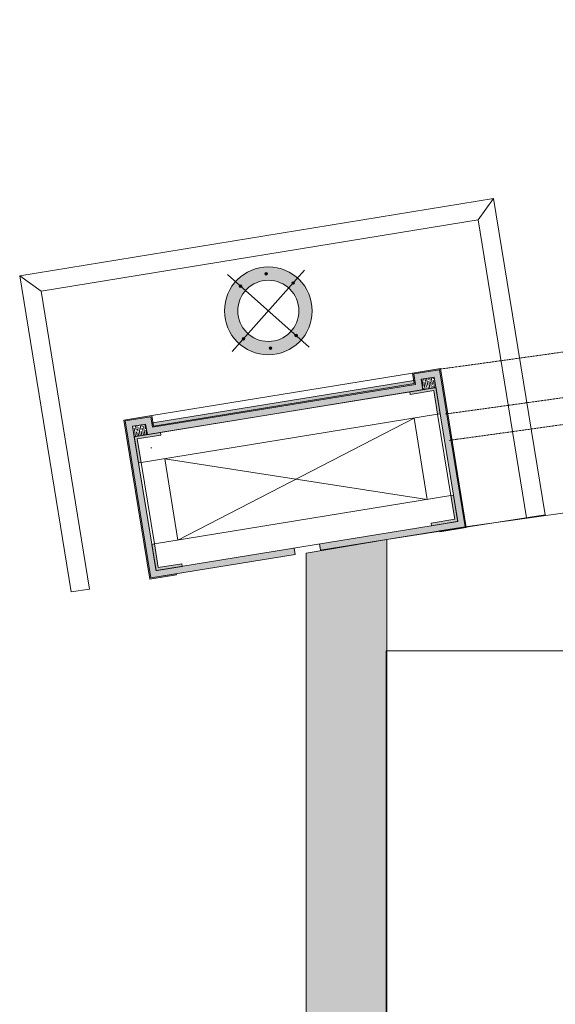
# Model space of a CAD drawing. Header units: metres. Extents: x 362935 to 596424, y 80601 to 172483.
# Tile 132 of 174: x 378482 to 379489, y 141964 to 143815. Entities that reach past the tile are written whole.
import ezdxf

# ---------------------------------------------------------------- set-up
doc = ezdxf.new("R2010")
doc.units = ezdxf.units.M
for name, pattern in [('( Hidden )', [0.375, 0.25, -0.125]), ('CONTINOUS', [0]), ('DASHED2', [9.525, 6.35, -3.175])]:
    doc.linetypes.add(name, pattern=pattern)
for name, color, linetype, lineweight in [('A1-DIM', 8, 'Continuous', 5), ('A1-ELE-3', 8, 'Continuous', 5), ('A1-HATCH-1', 8, 'Continuous', 5), ('A1-LIGHT FIXTURES', 8, 'Continuous', 5), ('A1-MS FRAME', 8, 'Continuous', 5), ('A1-WODDEN BATTEN', 8, 'Continuous', 5), ('A3-DIM', 8, 'Continuous', 5), ('CT-GUARD RAIL', 8, 'Continuous', 5), ('CT_BULKHEAD', 8, '( Hidden )', 5), ('CT_CORIAN', 8, 'CONTINOUS', 5), ('CT_MS FRAME WORK', 8, 'CONTINOUS', 5), ('CT_PILASTER', 8, 'Continuous', 5), ('CT_PLY', 8, 'CONTINOUS', 5), ('CT_SS SHEET CLADDING', 8, 'CONTINOUS', 5), ('CT_WOODEN BATTENS', 8, 'CONTINOUS', 5), ('FALSE CEILING', 8, 'Continuous', 5), ('FURNITURE', 8, 'Continuous', 5), ('WALL 100', 8, 'Continuous', 5), ('WALLS', 8, 'Continuous', 5)]:
    doc.layers.add(name, color=color, linetype=linetype, lineweight=lineweight)

# ---------------------------------------------------------------- blocks, each defined once
blk = doc.blocks.new('PILASTER')
at = {"layer": 'A1-HATCH-1'}
h = blk.add_hatch(dxfattribs=at)
h.set_pattern_fill('GOST_WOOD', color=256, angle=90)
h.set_pattern_definition([(180, (125168.73, 5987640.515), (5e-11, 6), [10, -2]), (180, (125170.73, 5987642.515), (5e-11, 6), [6, -1.5, 3, -1.5]), (180, (125173.73, 5987644.515), (5e-11, 6), [10, -2])])
h.paths.add_polyline_path([(287.5, -137), (262.5, -137), (262.5, -117), (-262.5, -117), (-262.5, -137), (-287.5, -137), (-287.5, 138), (287.5, 138)], flags=16)
h.paths.add_polyline_path([(24, 150), (24, 138), (-24, 138), (-24, 150), (-299.5, 150), (-299.5, -149), (-250.5, -149), (-250.5, -129), (250.5, -129), (250.5, -149), (299.5, -149), (299.5, 150)])
h = blk.add_hatch(dxfattribs=at)
h.set_pattern_fill('ANSI36', color=256, scale=10)
h.set_pattern_definition([(45, (125168.7302, 5987640.5153), (0.66291260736, 2.43067956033), [3.125, -0.625, 0, -0.625])])
h.paths.add_polyline_path([(248.5, -137), (-248.5, -137), (-248.5, -131), (248.5, -131)])
at = {"layer": 'A1-MS FRAME', "lineweight": 0, "true_color": 0x737373, "transparency": 33554623}
h = blk.add_hatch(color=8, dxfattribs=at)
h.dxf.hatch_style = 1
edge = h.paths.add_edge_path()
edge.add_line((-237.5, 138), (-285.5, 138))
edge.add_arc((-285.5, 136), 2, 90, 180)
edge.add_line((-287.5, 136), (-287.5, 88))
edge.add_line((-287.5, 88), (-282.5, 88))
edge.add_line((-282.5, 88), (-282.5, 133))
edge.add_line((-282.5, 133), (-237.5, 133))
edge.add_line((-237.5, 133), (-237.5, 138))
h = blk.add_hatch(color=8, dxfattribs=at)
h.dxf.hatch_style = 1
edge = h.paths.add_edge_path()
edge.add_line((237.5, 138), (285.5, 138))
edge.add_arc((285.5, 136), 2, 0, 90, ccw=False)
edge.add_line((287.5, 136), (287.5, 88))
edge.add_line((287.5, 88), (282.5, 88))
edge.add_line((282.5, 88), (282.5, 133))
edge.add_line((282.5, 133), (237.5, 133))
edge.add_line((237.5, 133), (237.5, 138))
h = blk.add_hatch(color=8, dxfattribs=at)
h.dxf.hatch_style = 1
edge = h.paths.add_edge_path()
edge.add_line((-237.5, -117), (-285.5, -117))
edge.add_arc((-285.5, -115), 2, 180, 270, ccw=False)
edge.add_line((-287.5, -115), (-287.5, -67))
edge.add_line((-287.5, -67), (-282.5, -67))
edge.add_line((-282.5, -67), (-282.5, -112))
edge.add_line((-282.5, -112), (-237.5, -112))
edge.add_line((-237.5, -112), (-237.5, -117))
h = blk.add_hatch(color=8, dxfattribs=at)
h.dxf.hatch_style = 1
edge = h.paths.add_edge_path()
edge.add_line((237.5, -117), (285.5, -117))
edge.add_arc((285.5, -115), 2, 270, 360)
edge.add_line((287.5, -115), (287.5, -67))
edge.add_line((287.5, -67), (282.5, -67))
edge.add_line((282.5, -67), (282.5, -112))
edge.add_line((282.5, -112), (237.5, -112))
edge.add_line((237.5, -112), (237.5, -117))
at = {"layer": 'A1-WODDEN BATTEN'}
h = blk.add_hatch(dxfattribs=at)
h.set_pattern_fill('GOST_WOOD', color=256, scale=1.5, angle=180)
h.set_pattern_definition([(270, (125168.73, 5987640.515), (-9, 8e-11), [15, -3]), (270, (125165.73, 5987643.515), (-9, 8e-11), [9, -2.25, 4.5, -2.25]), (270, (125162.73, 5987648.015), (-9, 8e-11), [15, -3])])
h.paths.add_polyline_path([(-262.5, -117), (-262.5, -137), (-287.5, -137), (-287.5, -117)])
h = blk.add_hatch(dxfattribs=at)
h.set_pattern_fill('GOST_WOOD', color=256, scale=1.5, angle=180)
h.set_pattern_definition([(270, (367223.657, -20225.053), (-9, 8e-11), [15, -3]), (270, (367220.657, -20222.053), (-9, 8e-11), [9, -2.25, 4.5, -2.25]), (270, (367217.657, -20217.553), (-9, 8e-11), [15, -3])])
h.paths.add_polyline_path([(287.5, -117), (287.5, -137), (262.5, -137), (262.5, -117)])
at = {"layer": 'CT_SS SHEET CLADDING'}
h = blk.add_hatch(color=256, dxfattribs=at)
h.dxf.hatch_style = 1
h.paths.add_polyline_path([(-248.5, -137), (-250.5, -137), (-250.5, -149), (-299.5, -149), (-299.5, 150), (-251, 150), (-251, 152), (-301.5, 152), (-301.5, -151), (-248.5, -151)])
h = blk.add_hatch(color=256, dxfattribs=at)
h.dxf.hatch_style = 1
h.paths.add_polyline_path([(250.5, -137), (248.5, -137), (248.5, -151), (301.5, -151), (301.5, 152), (251, 152), (251, 150), (299.5, 150), (299.5, -149), (250.5, -149)])
at = {"layer": 'CT_SS SHEET CLADDING', "true_color": 0xfedeb3}
h = blk.add_hatch(color=41, dxfattribs=at)
h.dxf.hatch_style = 1
h.paths.add_polyline_path([(248.5, -137), (250.5, -137), (250.5, -129), (-250.5, -129), (-250.5, -137), (-248.5, -137), (-248.5, -131), (248.5, -131)])
at = {"layer": 'A1-ELE-3'}
blk.add_line((-248.5, -151), (248.5, -151), dxfattribs=at)
at = {"layer": 'A1-MS FRAME'}
for points in [[(-237.5, 138), (-285.5, 138, 0.414214), (-287.5, 136), (-287.5, 88), (-282.5, 88), (-282.5, 133), (-237.5, 133), (-237.5, 138)], [(237.5, 138), (285.5, 138, -0.414214), (287.5, 136), (287.5, 88), (282.5, 88), (282.5, 133), (237.5, 133), (237.5, 138)], [(-237.5, -117), (-285.5, -117, -0.414214), (-287.5, -115), (-287.5, -67), (-282.5, -67), (-282.5, -112), (-237.5, -112), (-237.5, -117)], [(237.5, -117), (285.5, -117, 0.414214), (287.5, -115), (287.5, -67), (282.5, -67), (282.5, -112), (237.5, -112), (237.5, -117)]]:
    blk.add_lwpolyline(points, format="xyb", dxfattribs=at)
at = {"layer": 'CT-GUARD RAIL'}
for p, q in [((-451.5, -450.2), (-416.5, -415.2)), ((416.5, -415.2), (451.5, -450.2))]:
    blk.add_line(p, q, dxfattribs=at)
blk.add_lwpolyline([(451.5, 152), (451.5, -450.2), (-451.5, -450.2), (-451.5, 152), (-416.5, 152), (-416.5, -415.2), (416.5, -415.2), (416.5, 152)], close=True, dxfattribs=at)
at = {"layer": 'CT_CORIAN', "color": 0, "ltscale": 0.001}
blk.add_lwpolyline([(248.5, -137), (-248.5, -137), (-248.5, -131), (248.5, -131)], close=True, dxfattribs=at)
at = {"layer": 'CT_MS FRAME WORK'}
for p, q in [((237.5, -67), (-237.5, 88)), ((237.5, 88), (-237.5, -67))]:
    blk.add_line(p, q, dxfattribs=at)
blk.add_lwpolyline([(287.5, -117), (-287.5, -117), (-287.5, 138), (287.5, 138)], close=True, dxfattribs=at)
for points in [[(282.5, -67), (282.5, 88), (-282.5, 88), (-282.5, -67), (282.5, -67)], [(-237.5, 88), (-237.5, -67)], [(237.5, -67), (237.5, 88)]]:
    blk.add_lwpolyline(points, dxfattribs=at)
at = {"layer": 'CT_PLY'}
for p, q in [((-24, 138), (-24, 150)), ((24, 138), (24, 150))]:
    blk.add_line(p, q, dxfattribs=at)
blk.add_lwpolyline([(24, 150), (299.5, 150), (299.5, -149), (250.5, -149), (250.5, -129), (-250.5, -129), (-250.5, -149), (-299.5, -149), (-299.5, 150), (-24, 150)], dxfattribs=at)
blk.add_lwpolyline([(287.5, -137), (262.5, -137), (262.5, -117), (-262.5, -117), (-262.5, -137), (-287.5, -137), (-287.5, 138), (287.5, 138)], close=True, dxfattribs=at)
at = {"layer": 'CT_SS SHEET CLADDING'}
for p, q in [((-248.5, -137), (-250.5, -137)), ((248.5, -137), (250.5, -137))]:
    blk.add_line(p, q, dxfattribs=at)
blk.add_lwpolyline([(-251, 152), (-301.5, 152), (-301.5, -151), (-248.5, -151), (-248.5, -131), (248.5, -131), (248.5, -151), (301.5, -151), (301.5, 152), (251, 152), (251, 150), (299.5, 150), (299.5, -149), (250.5, -149), (250.5, -129), (-250.5, -129), (-250.5, -149), (-299.5, -149), (-299.5, 150), (-251, 150), (-251, 152)], dxfattribs=at)
at = {"layer": 'CT_WOODEN BATTENS'}
for points in [[(-262.5, -117), (-262.5, -137), (-287.5, -137), (-287.5, -117), (-262.5, -117)], [(287.5, -117), (287.5, -137), (262.5, -137), (262.5, -117), (287.5, -117)]]:
    blk.add_lwpolyline(points, dxfattribs=at)
blk = doc.blocks.new('L1')
at = {"layer": 'A1-LIGHT FIXTURES', "true_color": 0xadadad}
h = blk.add_hatch(color=253, dxfattribs=at)
h.dxf.hatch_style = 1
edge = h.paths.add_edge_path(flags=17)
edge.add_arc((0, 0), 57.5, 315, 675)
edge = h.paths.add_edge_path()
edge.add_arc((0, 0), 82.5, 315, 675)
at = {"layer": 'A1-LIGHT FIXTURES'}
for p, q in [((0, 102.5), (0, -102.5)), ((102.5, 0), (-102.5, 0))]:
    blk.add_line(p, q, dxfattribs=at)
for radius in [82.5, 57.5]:
    blk.add_circle((0, 0), radius, dxfattribs=at)
at = {"layer": 'A3-DIM', "color": 7}
for p, q in [((-0.1, 70.1), (-1.5, 70.1)), ((-0.1, 69.9), (-1.5, 69.9)), ((-0.1, 71.5), (-0.1, 70.1)), ((-0.1, 69.9), (-0.1, 68.5)), ((0.1, 71.5), (0.1, 70.1)), ((1.5, 70.1), (0.1, 70.1)), ((0.1, 69.9), (0.1, 68.5)), ((1.5, 69.9), (0.1, 69.9)), ((49.4, 49.6), (48, 49.6)), ((49.4, 49.4), (48, 49.4)), ((49.4, 51), (49.4, 49.6)), ((49.4, 49.4), (49.4, 48)), ((49.6, 51), (49.6, 49.6)), ((51, 49.6), (49.6, 49.6)), ((49.6, 49.4), (49.6, 48)), ((51, 49.4), (49.6, 49.4)), ((-71.5, 0.1), (-70.1, 0.1)), ((-70.1, 0.1), (-70.1, 1.5)), ((-69.9, 0.1), (-69.9, 1.5)), ((-69.9, 0.1), (-68.5, 0.1)), ((69.9, 0.1), (68.5, 0.1)), ((69.9, 1.5), (69.9, 0.1)), ((70.1, 1.5), (70.1, 0.1)), ((71.5, 0.1), (70.1, 0.1)), ((-71.5, -0.1), (-70.1, -0.1)), ((-70.1, -1.5), (-70.1, -0.1)), ((-69.9, -0.1), (-68.5, -0.1)), ((-69.9, -1.5), (-69.9, -0.1)), ((69.9, -0.1), (68.5, -0.1)), ((69.9, -0.1), (69.9, -1.5)), ((71.5, -0.1), (70.1, -0.1)), ((70.1, -0.1), (70.1, -1.5)), ((-49.6, -49.4), (-51, -49.4)), ((-49.6, -49.6), (-51, -49.6)), ((-49.6, -48), (-49.6, -49.4)), ((-49.6, -49.6), (-49.6, -51)), ((-49.4, -48), (-49.4, -49.4)), ((-48, -49.4), (-49.4, -49.4)), ((-49.4, -49.6), (-49.4, -51)), ((-48, -49.6), (-49.4, -49.6)), ((-1.5, -69.9), (-0.1, -69.9)), ((-1.5, -70.1), (-0.1, -70.1)), ((-0.1, -69.9), (-0.1, -68.5)), ((-0.1, -71.5), (-0.1, -70.1)), ((0.1, -69.9), (0.1, -68.5)), ((0.1, -69.9), (1.5, -69.9)), ((0.1, -70.1), (1.5, -70.1)), ((0.1, -71.5), (0.1, -70.1))]:
    blk.add_line(p, q, dxfattribs=at)
for centre in [(0, 70), (49.5, 49.5), (-70, 0), (70, 0), (-49.5, -49.5), (0, -70)]:
    blk.add_circle(centre, 2.5, dxfattribs=at)
for centre, start, end in [((0, 70), 93.8226, 176.1774), ((0, 70), 183.8226, 266.1774), ((0, 70), 3.8226, 86.1774), ((0, 70), 273.8226, 356.1774), ((49.5, 49.5), 93.8226, 176.1774), ((49.5, 49.5), 183.8226, 266.1774), ((49.5, 49.5), 3.8226, 86.1774), ((49.5, 49.5), 273.8226, 356.1774), ((-70, 0), 93.8226, 176.1774), ((-70, 0), 3.8226, 86.1774), ((70, 0), 93.8226, 176.1774), ((70, 0), 3.8226, 86.1774), ((-70, 0), 183.8226, 266.1774), ((-70, 0), 273.8226, 356.1774), ((70, 0), 183.8226, 266.1774), ((70, 0), 273.8226, 356.1774), ((-49.5, -49.5), 93.8226, 176.1774), ((-49.5, -49.5), 183.8226, 266.1774), ((-49.5, -49.5), 3.8226, 86.1774), ((-49.5, -49.5), 273.8226, 356.1774), ((0, -70), 93.8226, 176.1774), ((0, -70), 183.8226, 266.1774), ((0, -70), 3.8226, 86.1774), ((0, -70), 273.8226, 356.1774)]:
    blk.add_arc(centre, 1.5, start, end, dxfattribs=at)

msp = doc.modelspace()

# ---------------------------------------------------------------- hatches: boundary and pattern name
at = {"layer": 'WALL 100', "true_color": 0x636466}
h = msp.add_hatch(color=251, dxfattribs=at)
h.dxf.hatch_style = 1
h.paths.add_polyline_path([(383542.5, 134921.2), (383542.5, 133721.9), (383442.5, 133721.9), (383442.5, 134921.2)])
h.paths.add_polyline_path([(383390.6, 133721.9), (382791.7, 133721.9), (382791.7, 133621.9), (383390.6, 133621.9)])
h.paths.add_polyline_path([(379020.6, 142812.4), (379171.9, 142837.8), (379170.6, 132692), (379020.6, 132692)])
h.paths.add_polyline_path([(382110.4, 139721.2), (382110.4, 139821.3), (382598.6, 139821.3), (382598.6, 139721.3)])
h.paths.add_polyline_path([(382698.6, 139971.3), (382698.6, 135784.5), (382598.6, 135784.5), (382598.6, 139971.3)])
h.paths.add_polyline_path([(379171.5, 139721.2), (379171.5, 139821.3), (381110.4, 139821.3), (381110.4, 139721.3)])
h.paths.add_polyline_path([(383470.6, 140862), (383470.6, 141625.2), (382698.6, 141455.1), (382698.6, 140821.3), (382598.6, 140821.3), (382598.6, 141535.1), (383620.6, 141764.8), (383620.6, 140862)])
h.paths.add_polyline_path([(388697.1, 145059.5), (388543.1, 145016.5), (387570.8, 132691.6), (387721.3, 132691.6)])

# ---------------------------------------------------------------- linework, layer by layer
at = {"layer": 'A1-WODDEN BATTEN', "color": 8, "linetype": 'DASHED2', "ltscale": 0.3}
for radius, end in [(48676.6, 282.51605), (48726.6, 282.51654)]:
    msp.add_arc((372703, 191303.6), radius, 277.76838, end, dxfattribs=at)
at = {"layer": 'CT_BULKHEAD', "linetype": 'DASHED2', "ltscale": 0.3}
msp.add_arc((372703, 191303.6), 48591.6, 277.76838, 287.96425, dxfattribs=at)
at = {"layer": 'CT_SS SHEET CLADDING'}
msp.add_line((378730, 143010.2), (378728.1, 143009.9), dxfattribs=at)
at = {"layer": 'FALSE CEILING', "color": 18, "true_color": 0x000000}
msp.add_lwpolyline([(382598.6, 141535.1), (382598.6, 139821.3), (379171.5, 139821.3), (379171.9, 142837.8), (379319.3, 142861.8, 0.020729), (383300.3, 143574), (383470.6, 143611.9), (383470.6, 143571.5), (383620.6, 143571.5), (383620.6, 143646.5), (383739.1, 143673.5, 0.021462), (387773.6, 144792.8), (388428.2, 144982.7), (388085.1, 140635.5), (383764.1, 139665.4), (383764.1, 138928.8), (382698.6, 138928.8), (382698.6, 141455.1), (383470.6, 141625.2), (383470.6, 140712), (383620.6, 140712), (383620.6, 141764.8)], format="xyb", close=True, dxfattribs=at)
at = {"layer": 'FURNITURE'}
msp.add_lwpolyline([(380900.8, 139821.3), (380900.8, 140275.3), (379624.6, 140275.3), (379624.6, 142628.8), (379170.6, 142628.8), (379170.6, 139821.3)], close=True, dxfattribs=at)
at = {"layer": 'WALLS'}
msp.add_line((379469.7, 142884.2), (379171.9, 142837.8), dxfattribs=at)
msp.add_lwpolyline([(379020.6, 142812.4), (379171.9, 142837.8), (379170.6, 132692), (379020.6, 132692), (379020.6, 142812.4)], close=True, dxfattribs=at)

# ---------------------------------------------------------------- block references
at = {"layer": 'A1-DIM', "rotation": 48.40974033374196}
msp.add_blockref('L1', (378949.3, 143267.6), dxfattribs=at)
at = {"layer": 'CT_PILASTER', "xscale": -1, "rotation": 189.246790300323}
msp.add_blockref('PILASTER', (378999.6, 142961.7), dxfattribs=at)

doc.saveas('drawing.dxf')
